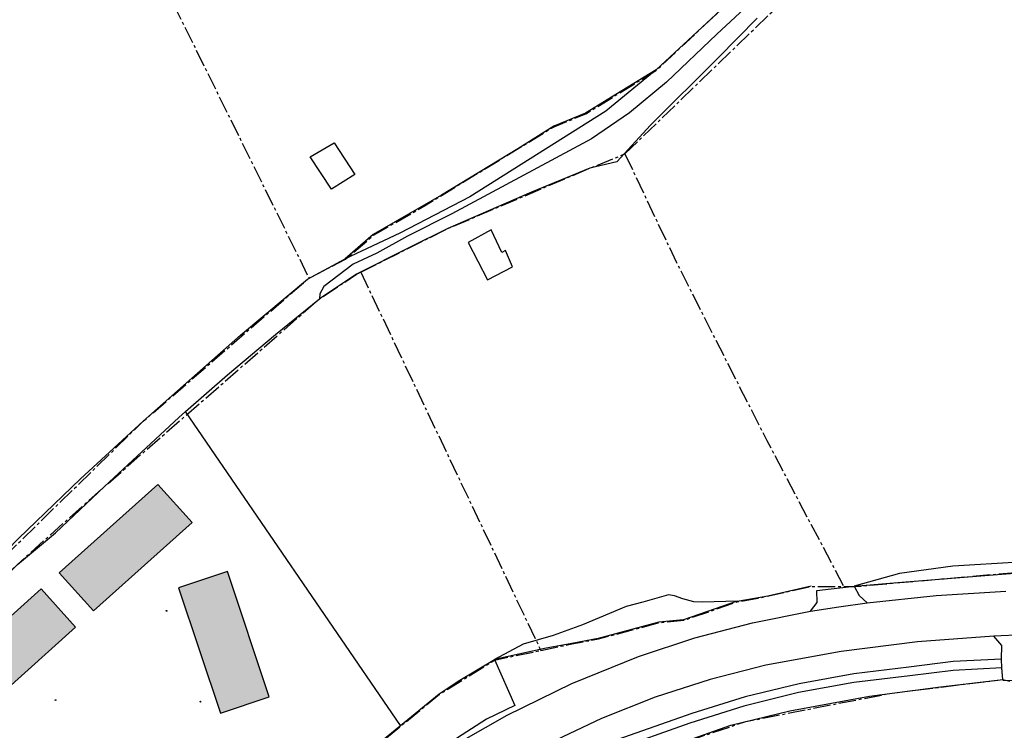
# Model space of a CAD drawing. Header units: metres. Extents: x 189938 to 192675, y 307646 to 311153.
# Tile 82 of 100: x 191399 to 191562, y 309590 to 309708. Entities that reach past the tile are written whole.
import ezdxf

# ---------------------------------------------------------------- set-up
doc = ezdxf.new("R2010")
doc.units = ezdxf.units.M
doc.linetypes.add('1-200 CENTER', pattern=[4.28625, 2.8575, -0.47625, 0.47625, -0.47625])
for name, color, linetype in [('PH-BEST-BEBOUWING', 1, 'Continuous'), ('PH-BEST-BEBOUWING-ARCERING', 253, 'Continuous'), ('PH-BEST-KADASTRALE-GRENS', 240, '1-200 CENTER'), ('PH-BEST-KANTVERHARDING', 252, 'Continuous'), ('PH-BEST-KL-LAAGSPANNING-ENEXIS', 12, '1-200 LAAGSPANNING')]:
    doc.layers.add(name, color=color, linetype=linetype)
doc.styles.add('ROMANS', font='romans.shx')
doc.linetypes.add('1-200 LAAGSPANNING', pattern='A,1.5,-0.6,["LS",ROMANS,S=0.24,R=0,X=-0.45,Y=-0.12],-0.05', length=2.15)

# ---------------------------------------------------------------- blocks, each defined once
blk = doc.blocks.new('SIE-MEUBILAIR_PAAL_LICHTMAST-SO')
for points in [[(-0.6, 0), (-1, 0)], [(-0.7, 0.7), (-0.4, 0.4)], [(0, 1), (0, 0.6)], [(0.4, 0.4), (0.7, 0.7)], [(1, 0), (0.6, 0)], [(-0.7, -0.7), (-0.4, -0.4)], [(0, -0.6), (0, -1)], [(0.4, -0.4), (0.7, -0.7)]]:
    blk.add_lwpolyline(points)
blk.add_circle((0, 0), 0.5)

msp = doc.modelspace()

# ---------------------------------------------------------------- hatches: boundary and pattern name
at = {"layer": 'PH-BEST-BEBOUWING-ARCERING'}
h = msp.add_hatch(color=256, dxfattribs=at)
h.dxf.hatch_style = 1
h.paths.add_polyline_path([(191411.307, 309610.097), (191427.586, 309624.722), (191421.912, 309631.037), (191405.633, 309616.412)])
h = msp.add_hatch(color=256, dxfattribs=at)
h.dxf.hatch_style = 1
h.paths.add_polyline_path([(191425.376, 309613.938), (191432.304, 309593.19), (191440.356, 309595.878), (191433.428, 309616.627)])
h = msp.add_hatch(color=256, dxfattribs=at)
h.dxf.hatch_style = 1
h.paths.add_polyline_path([(191408.321, 309607.41), (191402.651, 309613.729), (191386.362, 309599.11), (191392.031, 309592.791)])

# ---------------------------------------------------------------- linework, layer by layer
at = {"layer": 'PH-BEST-BEBOUWING'}
for points in [[(191451.086, 309687.561), (191454.527, 309682.291), (191450.661, 309679.863), (191447.124, 309685.261), (191451.086, 309687.561)], [(191480.569, 309667.013), (191479.434, 309669.72), (191478.843, 309669.426), (191477.059, 309673.157), (191473.248, 309671.058), (191476.458, 309664.878), (191480.569, 309667.013)], [(191411.307, 309610.097), (191427.586, 309624.722), (191421.912, 309631.037), (191405.633, 309616.412), (191411.307, 309610.097)], [(191425.376, 309613.938), (191432.304, 309593.19), (191440.356, 309595.878), (191433.428, 309616.627), (191425.376, 309613.938)], [(191392.031, 309592.791), (191408.321, 309607.41), (191402.651, 309613.729), (191386.362, 309599.11), (191392.031, 309592.791)]]:
    msp.add_lwpolyline(points, dxfattribs=at)
at = {"layer": 'PH-BEST-KADASTRALE-GRENS'}
for p, q in [((191401.698, 309756.666), (191446.951, 309665.131)), ((191455.488, 309666.143), (191485.265, 309603.561))]:
    msp.add_line(p, q, dxfattribs=at)
at = {"layer": 'PH-BEST-KADASTRALE-GRENS', "flags": 128}
for points in [[(191499.179, 309685.712), (191525.201, 309710.847), (191545.471, 309732.186), (191570.396, 309736.776), (191590.37, 309741.833), (191597.965, 309744.064), (191606.86, 309747.783), (191631.05, 309759.567), (191671.311, 309772.093), (191693.661, 309780.927), (191701.359, 309784.533), (191707.022, 309786.601), (191708.674, 309787.129)], [(191446.951, 309665.131), (191452.986, 309668.285), (191457.621, 309672.277), (191466.304, 309677.284), (191487.45, 309690.214), (191492.725, 309692.372), (191504.404, 309699.565), (191520.975, 309715.109), (191547.103, 309742.617), (191548.765, 309742.779)], [(191455.488, 309666.143), (191469.9, 309673.371), (191470.02, 309673.422), (191493.391, 309683.371), (191499.179, 309685.712)], [(191499.179, 309685.712), (191507.691, 309667.766), (191522.637, 309638.284), (191535.37, 309614.122)], [(191385.648, 309604.748), (191387.709, 309606.962), (191398.724, 309617.805), (191413.128, 309630.693), (191448.649, 309661.73), (191454.812, 309665.804), (191455.488, 309666.143)], [(191371.33, 309595.92), (191375.679, 309598.683), (191419.519, 309641.48), (191446.701, 309665), (191446.951, 309665.131)], [(191535.37, 309614.122), (191537.091, 309614.114), (191571.567, 309617.159)], [(191485.265, 309603.561), (191490.41, 309604.635), (191494.793, 309605.464), (191497.499, 309606.186), (191504.078, 309607.942), (191504.812, 309608.138), (191508.898, 309608.542), (191517.76, 309611.597), (191521.169, 309612.185), (191529.993, 309614.148), (191534.017, 309614.129), (191535.37, 309614.122)], [(191412.499, 309553.242), (191418.365, 309555.706), (191421.557, 309557.133), (191434.8, 309564.901), (191437.526, 309566.975), (191441.153, 309570.971), (191449.228, 309578.728), (191456.872, 309586.499), (191458.263, 309587.913), (191468.515, 309596.296), (191477.618, 309601.964), (191485.265, 309603.561)], [(191455.925, 309562.51), (191462.339, 309567.063), (191480.45, 309577.3), (191503.796, 309586.623), (191519.159, 309591.793), (191542.881, 309596.43), (191561.682, 309598.75), (191564.8, 309597.98), (191595.283, 309598.44)]]:
    msp.add_lwpolyline(points, dxfattribs=at)
at = {"layer": 'PH-BEST-KANTVERHARDING', "color": 8}
for p, q in [((191520.975, 309715.109), (191504.352, 309699.65)), ((191446.701, 309665), (191452.918, 309668.359)), ((191462.067, 309591.152), (191426.532, 309643.102)), ((191565.07, 309606.137), (191560.173, 309605.916)), ((191477.581, 309602.061), (191480.963, 309594.455)), ((191561.498, 309600.706), (191561.458, 309602.128)), ((191561.679, 309598.75), (191561.498, 309600.706)), ((191510.266, 309593.118), (191496.899, 309588.43)), ((191509.934, 309591.498), (191497.199, 309586.977))]:
    msp.add_line(p, q, dxfattribs=at)
for points in [[(191522.683, 309713.33), (191514.388, 309705.523), (191506.074, 309697.6), (191499.912, 309692.514), (191493.653, 309688.211), (191470.56, 309675.79)], [(191347.88, 309709.64), (191352.639, 309690.37), (191357.629, 309670.221), (191361.8, 309651.93), (191365.32, 309634.83), (191368.309, 309619.761), (191370.63, 309602.54), (191371.33, 309595.92), (191375.681, 309598.679), (191385.58, 309608.41), (191398.9, 309622.1), (191409.119, 309631.929), (191419.519, 309641.48), (191435.59, 309655.701), (191446.701, 309665)], [(191521.052, 309708.203), (191514.603, 309701.599), (191503.377, 309690.456), (191497.816, 309684.396), (191493.391, 309683.371), (191483.72, 309679.407), (191469.9, 309673.371)], [(191504.352, 309699.65), (191497.651, 309695.537), (191492.679, 309692.461), (191487.409, 309690.306), (191481.479, 309686.561), (191468.867, 309678.876), (191457.564, 309672.36), (191452.918, 309668.359)], [(191504.352, 309699.65), (191496.001, 309692.765), (191473.505, 309678.609)], [(191473.505, 309678.609), (191461.94, 309672.58), (191452.918, 309668.359)], [(191470.56, 309675.79), (191463.21, 309672.081), (191458.13, 309669.29), (191454.22, 309667.501), (191449.36, 309663.79), (191448.721, 309662.59), (191448.649, 309661.73)], [(191469.9, 309673.371), (191463.54, 309670.23), (191454.811, 309665.8), (191448.649, 309661.73)], [(191426.532, 309643.102), (191433.43, 309649.139), (191441.39, 309655.839), (191448.649, 309661.73)], [(191374.379, 309592.639), (191379.23, 309597.941), (191387.711, 309606.961), (191398.721, 309617.8), (191404.999, 309623.01), (191413.13, 309630.69), (191425.399, 309642.11), (191426.532, 309643.102)], [(191572.511, 309618.62), (191564.37, 309618.191), (191553.391, 309617.49), (191544.589, 309616.271), (191537.083, 309614.214)], [(191537.083, 309614.214), (191545.634, 309614.932), (191560.784, 309616.134), (191571.513, 309616.948), (191573.017, 309617.388)], [(191517.74, 309611.695), (191522.807, 309612.57), (191529.98, 309614.248)], [(191529.876, 309610.055), (191530.98, 309611.491), (191530.93, 309613.49), (191537.083, 309614.214)], [(191537.083, 309614.214), (191537.918, 309612.651), (191539.219, 309611.444)], [(191517.74, 309611.695), (191512.041, 309611.56), (191510.57, 309611.59), (191508.74, 309612.07), (191507.371, 309612.58), (191506.361, 309612.769), (191502.14, 309611.56), (191499.389, 309610.81), (191492.171, 309607.8), (191487.301, 309606.05), (191482.371, 309604.59), (191477.581, 309602.061)], [(191539.219, 309611.444), (191550.661, 309612.643), (191562.143, 309613.364)], [(191517.74, 309611.695), (191508.872, 309608.639), (191504.794, 309608.237), (191494.763, 309605.56), (191490.38, 309604.731)], [(191529.876, 309610.055), (191534.546, 309610.761), (191539.219, 309611.444)], [(191501.431, 309602.572), (191510.755, 309605.643), (191520.248, 309608.14), (191529.876, 309610.055)], [(191560.173, 309605.916), (191547.533, 309604.974), (191534.958, 309603.38), (191522.482, 309601.139)], [(191561.458, 309602.128), (191561.475, 309604.361), (191560.173, 309605.916)], [(191490.38, 309604.731), (191486.139, 309603.93), (191477.581, 309602.061)], [(191459.404, 309580.363), (191469.336, 309586.948), (191479.681, 309592.861), (191490.395, 309598.077), (191501.431, 309602.572)], [(191462.067, 309591.152), (191468.456, 309596.377), (191471.572, 309598.487), (191477.581, 309602.061)], [(191522.482, 309601.139), (191513.245, 309598.766), (191504.178, 309595.809), (191495.317, 309592.281), (191486.699, 309588.196)], [(191561.458, 309602.128), (191553.441, 309601.708), (191546.127, 309600.796)], [(191546.313, 309599.37), (191537.05, 309598.27), (191527.874, 309596.586), (191518.824, 309594.326), (191509.934, 309591.498)], [(191546.127, 309600.796), (191537.003, 309599.7), (191527.962, 309598.05), (191519.039, 309595.854), (191510.266, 309593.118)], [(191561.498, 309600.706), (191553.452, 309600.222), (191546.313, 309599.37)], [(191455.39, 309562.13), (191462.34, 309567.06), (191469.84, 309571.589), (191480.45, 309577.3), (191488.74, 309580.85), (191499.719, 309585.18), (191516.679, 309591.19), (191526.469, 309593.57), (191539.601, 309596), (191551.361, 309597.53), (191561.679, 309598.75)], [(191564.792, 309598.48), (191561.699, 309598.565), (191561.679, 309598.75)], [(191480.963, 309594.455), (191476.26, 309592.172), (191464.071, 309584.28), (191450.067, 309574.957), (191439.616, 309567.832)], [(191421.51, 309557.221), (191434.736, 309564.979), (191437.461, 309567.052), (191441.08, 309571.04), (191449.158, 309578.799), (191458.194, 309587.985), (191462.067, 309591.152)]]:
    msp.add_lwpolyline(points, dxfattribs=at)

# ---------------------------------------------------------------- block references
at = {"layer": 'PH-BEST-KL-LAAGSPANNING-ENEXIS', "xscale": 0.1, "yscale": 0.1, "zscale": 0.1}
for p in [(191423.371, 309610.102), (191405.02, 309595.346), (191428.97, 309595.075)]:
    msp.add_blockref('SIE-MEUBILAIR_PAAL_LICHTMAST-SO', p, dxfattribs=at)

doc.saveas('drawing.dxf')
